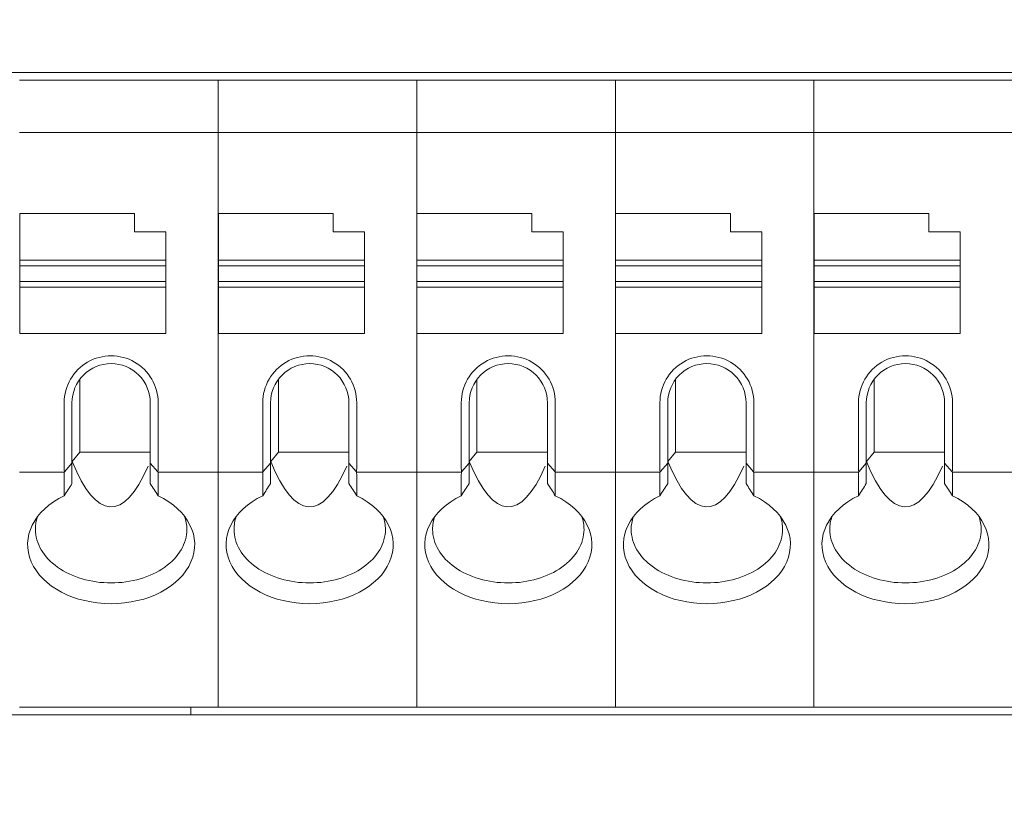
# Model space of a CAD drawing. Header units: millimetres. Extents: x -1114 to 1396, y -630 to 631.
# Tile 85 of 256: x -452 to -433, y -491 to -475. Entities that reach past the tile are written whole.
import ezdxf

# ---------------------------------------------------------------- set-up
doc = ezdxf.new("R2010")
doc.units = ezdxf.units.MM
doc.header["$MEASUREMENT"] = 0

msp = doc.modelspace()

# ---------------------------------------------------------------- linework, layer by layer
at = {"lineweight": 18}
for points, knots in [([(1038.9843, -629.7647), (1038.9843, -629.7647), (-1111.4882, -629.7647), (-1111.4882, -629.7647), (-1111.4882, -629.7647), (-1111.4882, -629.7647), (-1111.4882, 630.7883), (-1111.4882, 630.7883), (-1111.4882, 630.7883), (-1111.4882, 630.7883), (1038.9843, 630.7883), (1038.9843, 630.7883)], [0, 0, 0, 0, 0.3333333, 0.3333333, 0.3333333, 0.3333333, 0.6666667, 0.6666667, 0.6666667, 0.6666667, 1, 1, 1, 1]), ([(-449.2705, -482.7132), (-449.2705, -482.3917), (-449.442, -482.0945), (-449.7205, -481.9338), (-449.7205, -481.9338), (-449.9989, -481.773), (-450.342, -481.773), (-450.6205, -481.9338), (-450.6205, -481.9338), (-450.8989, -482.0945), (-451.0705, -482.3917), (-451.0705, -482.7132)], [0, 0, 0, 0, 0.3333333, 0.3333333, 0.3333333, 0.3333333, 0.6666667, 0.6666667, 0.6666667, 0.6666667, 1, 1, 1, 1]), ([(-445.4672, -482.7132), (-445.4672, -482.3917), (-445.6388, -482.0945), (-445.9172, -481.9338), (-445.9172, -481.9338), (-446.1957, -481.773), (-446.5388, -481.773), (-446.8172, -481.9338), (-446.8172, -481.9338), (-447.0957, -482.0945), (-447.2672, -482.3917), (-447.2672, -482.7132)], [0, 0, 0, 0, 0.3333333, 0.3333333, 0.3333333, 0.3333333, 0.6666667, 0.6666667, 0.6666667, 0.6666667, 1, 1, 1, 1]), ([(-441.664, -482.7132), (-441.664, -482.3917), (-441.8355, -482.0945), (-442.114, -481.9338), (-442.114, -481.9338), (-442.3924, -481.773), (-442.7355, -481.773), (-443.014, -481.9338), (-443.014, -481.9338), (-443.2924, -482.0945), (-443.464, -482.3917), (-443.464, -482.7132)], [0, 0, 0, 0, 0.3333333, 0.3333333, 0.3333333, 0.3333333, 0.6666667, 0.6666667, 0.6666667, 0.6666667, 1, 1, 1, 1]), ([(-437.8607, -482.7132), (-437.8607, -482.3917), (-438.0323, -482.0945), (-438.3107, -481.9338), (-438.3107, -481.9338), (-438.5892, -481.773), (-438.9323, -481.773), (-439.2107, -481.9338), (-439.2107, -481.9338), (-439.4892, -482.0945), (-439.6607, -482.3917), (-439.6607, -482.7132)], [0, 0, 0, 0, 0.3333333, 0.3333333, 0.3333333, 0.3333333, 0.6666667, 0.6666667, 0.6666667, 0.6666667, 1, 1, 1, 1]), ([(-434.0575, -482.7132), (-434.0575, -482.3917), (-434.229, -482.0945), (-434.5075, -481.9338), (-434.5075, -481.9338), (-434.7859, -481.773), (-435.129, -481.773), (-435.4075, -481.9338), (-435.4075, -481.9338), (-435.6859, -482.0945), (-435.8575, -482.3917), (-435.8575, -482.7132)], [0, 0, 0, 0, 0.3333333, 0.3333333, 0.3333333, 0.3333333, 0.6666667, 0.6666667, 0.6666667, 0.6666667, 1, 1, 1, 1]), ([(-450.1705, -481.9632), (-450.3694, -481.9632), (-450.5602, -482.0422), (-450.7008, -482.1829), (-450.7008, -482.1829), (-450.8415, -482.3235), (-450.9205, -482.5143), (-450.9205, -482.7132)], [0, 0, 0, 0, 0.5, 0.5, 0.5, 0.5, 1, 1, 1, 1]), ([(-449.4205, -482.7132), (-449.4205, -482.5143), (-449.4995, -482.3235), (-449.6401, -482.1829), (-449.6401, -482.1829), (-449.7808, -482.0422), (-449.9716, -481.9632), (-450.1705, -481.9632)], [0, 0, 0, 0, 0.5, 0.5, 0.5, 0.5, 1, 1, 1, 1]), ([(-446.3672, -481.9632), (-446.5661, -481.9632), (-446.7569, -482.0422), (-446.8976, -482.1829), (-446.8976, -482.1829), (-447.0382, -482.3235), (-447.1172, -482.5143), (-447.1172, -482.7132)], [0, 0, 0, 0, 0.5, 0.5, 0.5, 0.5, 1, 1, 1, 1]), ([(-445.6172, -482.7132), (-445.6172, -482.5143), (-445.6962, -482.3235), (-445.8369, -482.1829), (-445.8369, -482.1829), (-445.9775, -482.0422), (-446.1683, -481.9632), (-446.3672, -481.9632)], [0, 0, 0, 0, 0.5, 0.5, 0.5, 0.5, 1, 1, 1, 1]), ([(-442.564, -481.9632), (-442.7629, -481.9632), (-442.9536, -482.0422), (-443.0943, -482.1829), (-443.0943, -482.1829), (-443.2349, -482.3235), (-443.314, -482.5143), (-443.314, -482.7132)], [0, 0, 0, 0, 0.5, 0.5, 0.5, 0.5, 1, 1, 1, 1]), ([(-441.814, -482.7132), (-441.814, -482.5143), (-441.893, -482.3235), (-442.0336, -482.1829), (-442.0336, -482.1829), (-442.1743, -482.0422), (-442.3651, -481.9632), (-442.564, -481.9632)], [0, 0, 0, 0, 0.5, 0.5, 0.5, 0.5, 1, 1, 1, 1]), ([(-438.7607, -481.9632), (-438.9596, -481.9632), (-439.1504, -482.0422), (-439.291, -482.1829), (-439.291, -482.1829), (-439.4317, -482.3235), (-439.5107, -482.5143), (-439.5107, -482.7132)], [0, 0, 0, 0, 0.5, 0.5, 0.5, 0.5, 1, 1, 1, 1]), ([(-438.0107, -482.7132), (-438.0107, -482.5143), (-438.0897, -482.3235), (-438.2304, -482.1829), (-438.2304, -482.1829), (-438.371, -482.0422), (-438.5618, -481.9632), (-438.7607, -481.9632)], [0, 0, 0, 0, 0.5, 0.5, 0.5, 0.5, 1, 1, 1, 1]), ([(-434.9575, -481.9632), (-435.1564, -481.9632), (-435.3471, -482.0422), (-435.4878, -482.1829), (-435.4878, -482.1829), (-435.6284, -482.3235), (-435.7075, -482.5143), (-435.7075, -482.7132)], [0, 0, 0, 0, 0.5, 0.5, 0.5, 0.5, 1, 1, 1, 1]), ([(-434.2075, -482.7132), (-434.2075, -482.5143), (-434.2865, -482.3235), (-434.4271, -482.1829), (-434.4271, -482.1829), (-434.5678, -482.0422), (-434.7585, -481.9632), (-434.9575, -481.9632)], [0, 0, 0, 0, 0.5, 0.5, 0.5, 0.5, 1, 1, 1, 1]), ([(-451.0705, -484.4926), (-451.6511, -484.7719), (-451.9063, -485.2864), (-451.6996, -485.761), (-451.6996, -485.761), (-451.493, -486.2356), (-450.8728, -486.5594), (-450.1705, -486.5594)], [0, 0, 0, 0, 0.5, 0.5, 0.5, 0.5, 1, 1, 1, 1]), ([(-450.1705, -486.5594), (-449.4682, -486.5594), (-448.848, -486.2356), (-448.6413, -485.761), (-448.6413, -485.761), (-448.4347, -485.2864), (-448.6898, -484.7719), (-449.2705, -484.4926)], [0, 0, 0, 0, 0.5, 0.5, 0.5, 0.5, 1, 1, 1, 1]), ([(-447.2672, -484.4926), (-447.8479, -484.7719), (-448.103, -485.2864), (-447.8964, -485.761), (-447.8964, -485.761), (-447.6897, -486.2356), (-447.0695, -486.5594), (-446.3672, -486.5594)], [0, 0, 0, 0, 0.5, 0.5, 0.5, 0.5, 1, 1, 1, 1]), ([(-446.3672, -486.5594), (-445.6649, -486.5594), (-445.0447, -486.2356), (-444.8381, -485.761), (-444.8381, -485.761), (-444.6314, -485.2864), (-444.8866, -484.7719), (-445.4672, -484.4926)], [0, 0, 0, 0, 0.5, 0.5, 0.5, 0.5, 1, 1, 1, 1]), ([(-443.464, -484.4926), (-444.0446, -484.7719), (-444.2998, -485.2864), (-444.0931, -485.761), (-444.0931, -485.761), (-443.8864, -486.2356), (-443.2663, -486.5594), (-442.564, -486.5594)], [0, 0, 0, 0, 0.5, 0.5, 0.5, 0.5, 1, 1, 1, 1]), ([(-442.564, -486.5594), (-441.8617, -486.5594), (-441.2415, -486.2356), (-441.0348, -485.761), (-441.0348, -485.761), (-440.8281, -485.2864), (-441.0833, -484.7719), (-441.664, -484.4926)], [0, 0, 0, 0, 0.5, 0.5, 0.5, 0.5, 1, 1, 1, 1]), ([(-439.6607, -484.4926), (-440.2414, -484.7719), (-440.4965, -485.2864), (-440.2899, -485.761), (-440.2899, -485.761), (-440.0832, -486.2356), (-439.463, -486.5594), (-438.7607, -486.5594)], [0, 0, 0, 0, 0.5, 0.5, 0.5, 0.5, 1, 1, 1, 1]), ([(-438.7607, -486.5594), (-438.0584, -486.5594), (-437.4382, -486.2356), (-437.2316, -485.761), (-437.2316, -485.761), (-437.0249, -485.2864), (-437.2801, -484.7719), (-437.8607, -484.4926)], [0, 0, 0, 0, 0.5, 0.5, 0.5, 0.5, 1, 1, 1, 1]), ([(-435.8575, -484.4926), (-436.4381, -484.7719), (-436.6933, -485.2864), (-436.4866, -485.761), (-436.4866, -485.761), (-436.2799, -486.2356), (-435.6597, -486.5594), (-434.9575, -486.5594)], [0, 0, 0, 0, 0.5, 0.5, 0.5, 0.5, 1, 1, 1, 1]), ([(-434.9575, -486.5594), (-434.2552, -486.5594), (-433.635, -486.2356), (-433.4283, -485.761), (-433.4283, -485.761), (-433.2216, -485.2864), (-433.4768, -484.7719), (-434.0575, -484.4926)], [0, 0, 0, 0, 0.5, 0.5, 0.5, 0.5, 1, 1, 1, 1]), ([(-451.6205, -485.1366), (-451.6205, -485.4085), (-451.4677, -485.6693), (-451.1958, -485.8616), (-451.1958, -485.8616), (-450.9239, -486.0539), (-450.555, -486.1619), (-450.1705, -486.1619)], [0, 0, 0, 0, 0.5, 0.5, 0.5, 0.5, 1, 1, 1, 1]), ([(-450.1705, -486.1619), (-449.7859, -486.1619), (-449.4171, -486.0539), (-449.1452, -485.8616), (-449.1452, -485.8616), (-448.8732, -485.6693), (-448.7205, -485.4085), (-448.7205, -485.1366)], [0, 0, 0, 0, 0.5, 0.5, 0.5, 0.5, 1, 1, 1, 1]), ([(-447.8172, -485.1366), (-447.8172, -485.4085), (-447.6645, -485.6693), (-447.3925, -485.8616), (-447.3925, -485.8616), (-447.1206, -486.0539), (-446.7518, -486.1619), (-446.3672, -486.1619)], [0, 0, 0, 0, 0.5, 0.5, 0.5, 0.5, 1, 1, 1, 1]), ([(-446.3672, -486.1619), (-445.9827, -486.1619), (-445.6138, -486.0539), (-445.3419, -485.8616), (-445.3419, -485.8616), (-445.07, -485.6693), (-444.9172, -485.4085), (-444.9172, -485.1366)], [0, 0, 0, 0, 0.5, 0.5, 0.5, 0.5, 1, 1, 1, 1]), ([(-444.014, -485.1366), (-444.014, -485.4085), (-443.8612, -485.6693), (-443.5893, -485.8616), (-443.5893, -485.8616), (-443.3173, -486.0539), (-442.9485, -486.1619), (-442.564, -486.1619)], [0, 0, 0, 0, 0.5, 0.5, 0.5, 0.5, 1, 1, 1, 1]), ([(-442.564, -486.1619), (-442.1794, -486.1619), (-441.8106, -486.0539), (-441.5387, -485.8616), (-441.5387, -485.8616), (-441.2667, -485.6693), (-441.114, -485.4085), (-441.114, -485.1366)], [0, 0, 0, 0, 0.5, 0.5, 0.5, 0.5, 1, 1, 1, 1]), ([(-440.2107, -485.1366), (-440.2107, -485.4085), (-440.0579, -485.6693), (-439.786, -485.8616), (-439.786, -485.8616), (-439.5141, -486.0539), (-439.1453, -486.1619), (-438.7607, -486.1619)], [0, 0, 0, 0, 0.5, 0.5, 0.5, 0.5, 1, 1, 1, 1]), ([(-438.7607, -486.1619), (-438.3761, -486.1619), (-438.0073, -486.0539), (-437.7354, -485.8616), (-437.7354, -485.8616), (-437.4635, -485.6693), (-437.3107, -485.4085), (-437.3107, -485.1366)], [0, 0, 0, 0, 0.5, 0.5, 0.5, 0.5, 1, 1, 1, 1]), ([(-436.4075, -485.1366), (-436.4075, -485.4085), (-436.2547, -485.6693), (-435.9828, -485.8616), (-435.9828, -485.8616), (-435.7108, -486.0539), (-435.342, -486.1619), (-434.9575, -486.1619)], [0, 0, 0, 0, 0.5, 0.5, 0.5, 0.5, 1, 1, 1, 1]), ([(-434.9575, -486.1619), (-434.5729, -486.1619), (-434.2041, -486.0539), (-433.9322, -485.8616), (-433.9322, -485.8616), (-433.6602, -485.6693), (-433.5075, -485.4085), (-433.5075, -485.1366)], [0, 0, 0, 0, 0.5, 0.5, 0.5, 0.5, 1, 1, 1, 1])]:
    msp.add_open_spline(points, degree=3, knots=knots, dxfattribs=at)
for points in [[(-464.6812, -476.3893), (-464.6812, -476.3893), (-417.8444, -476.3893), (-417.8444, -476.3893)], [(-451.9237, -476.5393), (-451.9237, -476.5393), (-448.1205, -476.5393), (-448.1205, -476.5393)], [(-448.1205, -476.5393), (-448.1205, -476.5393), (-451.9237, -476.5393), (-451.9237, -476.5393)], [(-448.1205, -476.5393), (-448.1205, -476.5393), (-444.3172, -476.5393), (-444.3172, -476.5393)], [(-448.1205, -476.5891), (-448.1205, -476.5891), (-448.1205, -476.5393), (-448.1205, -476.5393)], [(-444.3172, -476.5393), (-444.3172, -476.5393), (-448.1205, -476.5393), (-448.1205, -476.5393)], [(-448.1205, -476.5891), (-448.1205, -476.5891), (-448.1205, -476.5393), (-448.1205, -476.5393)], [(-448.1205, -477.4895), (-448.1205, -477.4895), (-448.1205, -476.5891), (-448.1205, -476.5891)], [(-448.1205, -477.4895), (-448.1205, -477.4895), (-448.1205, -476.5891), (-448.1205, -476.5891)], [(-444.3172, -476.5393), (-444.3172, -476.5393), (-440.514, -476.5393), (-440.514, -476.5393)], [(-444.3172, -476.5891), (-444.3172, -476.5891), (-444.3172, -476.5393), (-444.3172, -476.5393)], [(-444.3172, -476.5891), (-444.3172, -476.5891), (-444.3172, -476.5393), (-444.3172, -476.5393)], [(-440.514, -476.5393), (-440.514, -476.5393), (-444.3172, -476.5393), (-444.3172, -476.5393)], [(-444.3172, -477.4895), (-444.3172, -477.4895), (-444.3172, -476.5891), (-444.3172, -476.5891)], [(-444.3172, -477.4895), (-444.3172, -477.4895), (-444.3172, -476.5891), (-444.3172, -476.5891)], [(-440.514, -476.5393), (-440.514, -476.5393), (-436.7107, -476.5393), (-436.7107, -476.5393)], [(-440.514, -476.5891), (-440.514, -476.5891), (-440.514, -476.5393), (-440.514, -476.5393)], [(-436.7107, -476.5393), (-436.7107, -476.5393), (-440.514, -476.5393), (-440.514, -476.5393)], [(-440.514, -476.5891), (-440.514, -476.5891), (-440.514, -476.5393), (-440.514, -476.5393)], [(-440.514, -477.4895), (-440.514, -477.4895), (-440.514, -476.5891), (-440.514, -476.5891)], [(-440.514, -477.4895), (-440.514, -477.4895), (-440.514, -476.5891), (-440.514, -476.5891)], [(-436.7107, -476.5393), (-436.7107, -476.5393), (-432.9075, -476.5393), (-432.9075, -476.5393)], [(-436.7107, -476.5891), (-436.7107, -476.5891), (-436.7107, -476.5393), (-436.7107, -476.5393)], [(-432.9075, -476.5393), (-432.9075, -476.5393), (-436.7107, -476.5393), (-436.7107, -476.5393)], [(-436.7107, -476.5891), (-436.7107, -476.5891), (-436.7107, -476.5393), (-436.7107, -476.5393)], [(-436.7107, -477.4895), (-436.7107, -477.4895), (-436.7107, -476.5891), (-436.7107, -476.5891)], [(-436.7107, -477.4895), (-436.7107, -477.4895), (-436.7107, -476.5891), (-436.7107, -476.5891)], [(-451.9237, -477.5393), (-451.9237, -477.5393), (-448.1205, -477.5393), (-448.1205, -477.5393)], [(-448.1205, -477.6097), (-448.1205, -477.6097), (-448.1205, -477.4895), (-448.1205, -477.4895)], [(-448.1205, -477.6097), (-448.1205, -477.6097), (-448.1205, -477.4895), (-448.1205, -477.4895)], [(-448.1205, -477.5393), (-448.1205, -477.5393), (-444.3172, -477.5393), (-444.3172, -477.5393)], [(-448.1205, -483.9689), (-448.1205, -483.9689), (-448.1205, -477.6097), (-448.1205, -477.6097)], [(-448.1205, -483.9689), (-448.1205, -483.9689), (-448.1205, -477.6097), (-448.1205, -477.6097)], [(-444.3172, -477.6097), (-444.3172, -477.6097), (-444.3172, -477.4895), (-444.3172, -477.4895)], [(-444.3172, -477.6097), (-444.3172, -477.6097), (-444.3172, -477.4895), (-444.3172, -477.4895)], [(-444.3172, -477.5393), (-444.3172, -477.5393), (-440.514, -477.5393), (-440.514, -477.5393)], [(-444.3172, -483.9689), (-444.3172, -483.9689), (-444.3172, -477.6097), (-444.3172, -477.6097)], [(-444.3172, -483.9689), (-444.3172, -483.9689), (-444.3172, -477.6097), (-444.3172, -477.6097)], [(-440.514, -477.6097), (-440.514, -477.6097), (-440.514, -477.4895), (-440.514, -477.4895)], [(-440.514, -477.6097), (-440.514, -477.6097), (-440.514, -477.4895), (-440.514, -477.4895)], [(-440.514, -477.5393), (-440.514, -477.5393), (-436.7107, -477.5393), (-436.7107, -477.5393)], [(-440.514, -483.9689), (-440.514, -483.9689), (-440.514, -477.6097), (-440.514, -477.6097)], [(-440.514, -483.9689), (-440.514, -483.9689), (-440.514, -477.6097), (-440.514, -477.6097)], [(-436.7107, -477.6097), (-436.7107, -477.6097), (-436.7107, -477.4895), (-436.7107, -477.4895)], [(-436.7107, -477.6097), (-436.7107, -477.6097), (-436.7107, -477.4895), (-436.7107, -477.4895)], [(-436.7107, -477.5393), (-436.7107, -477.5393), (-432.9075, -477.5393), (-432.9075, -477.5393)], [(-436.7107, -483.9689), (-436.7107, -483.9689), (-436.7107, -477.6097), (-436.7107, -477.6097)], [(-436.7107, -483.9689), (-436.7107, -483.9689), (-436.7107, -477.6097), (-436.7107, -477.6097)], [(-451.9205, -479.0893), (-451.9205, -479.0893), (-451.9205, -479.9801), (-451.9205, -479.9801)], [(-449.7205, -479.0893), (-449.7205, -479.0893), (-451.9205, -479.0893), (-451.9205, -479.0893)], [(-449.7205, -479.4393), (-449.7205, -479.4393), (-449.7205, -479.0893), (-449.7205, -479.0893)], [(-445.9172, -479.0893), (-445.9172, -479.0893), (-448.1172, -479.0893), (-448.1172, -479.0893)], [(-448.1172, -479.0893), (-448.1172, -479.0893), (-448.1172, -479.9801), (-448.1172, -479.9801)], [(-445.9172, -479.4393), (-445.9172, -479.4393), (-445.9172, -479.0893), (-445.9172, -479.0893)], [(-442.114, -479.0893), (-442.114, -479.0893), (-444.314, -479.0893), (-444.314, -479.0893)], [(-444.314, -479.0893), (-444.314, -479.0893), (-444.314, -479.9801), (-444.314, -479.9801)], [(-442.114, -479.4393), (-442.114, -479.4393), (-442.114, -479.0893), (-442.114, -479.0893)], [(-438.3107, -479.0893), (-438.3107, -479.0893), (-440.5107, -479.0893), (-440.5107, -479.0893)], [(-440.5107, -479.0893), (-440.5107, -479.0893), (-440.5107, -479.9801), (-440.5107, -479.9801)], [(-438.3107, -479.4393), (-438.3107, -479.4393), (-438.3107, -479.0893), (-438.3107, -479.0893)], [(-434.5075, -479.0893), (-434.5075, -479.0893), (-436.7075, -479.0893), (-436.7075, -479.0893)], [(-436.7075, -479.0893), (-436.7075, -479.0893), (-436.7075, -479.9801), (-436.7075, -479.9801)], [(-434.5075, -479.4393), (-434.5075, -479.4393), (-434.5075, -479.0893), (-434.5075, -479.0893)], [(-449.1205, -479.4393), (-449.1205, -479.4393), (-449.7205, -479.4393), (-449.7205, -479.4393)], [(-449.1205, -479.9801), (-449.1205, -479.9801), (-449.1205, -479.4393), (-449.1205, -479.4393)], [(-445.3172, -479.4393), (-445.3172, -479.4393), (-445.9172, -479.4393), (-445.9172, -479.4393)], [(-445.3172, -479.9801), (-445.3172, -479.9801), (-445.3172, -479.4393), (-445.3172, -479.4393)], [(-441.514, -479.4393), (-441.514, -479.4393), (-442.114, -479.4393), (-442.114, -479.4393)], [(-441.514, -479.9801), (-441.514, -479.9801), (-441.514, -479.4393), (-441.514, -479.4393)], [(-437.7107, -479.4393), (-437.7107, -479.4393), (-438.3107, -479.4393), (-438.3107, -479.4393)], [(-437.7107, -479.9801), (-437.7107, -479.9801), (-437.7107, -479.4393), (-437.7107, -479.4393)], [(-433.9075, -479.4393), (-433.9075, -479.4393), (-434.5075, -479.4393), (-434.5075, -479.4393)], [(-433.9075, -479.9801), (-433.9075, -479.9801), (-433.9075, -479.4393), (-433.9075, -479.4393)], [(-451.9205, -479.9801), (-451.9205, -479.9801), (-449.1205, -479.9801), (-449.1205, -479.9801)], [(-451.9205, -479.9801), (-451.9205, -479.9801), (-451.9205, -480.0893), (-451.9205, -480.0893)], [(-451.9205, -480.3893), (-451.9205, -480.3893), (-451.9205, -480.0893), (-451.9205, -480.0893)], [(-451.9205, -480.0893), (-451.9205, -480.0893), (-449.1205, -480.0893), (-449.1205, -480.0893)], [(-449.1205, -479.9801), (-449.1205, -479.9801), (-449.1205, -480.0893), (-449.1205, -480.0893)], [(-449.1205, -480.0893), (-449.1205, -480.0893), (-449.1205, -480.3893), (-449.1205, -480.3893)], [(-448.1172, -479.9801), (-448.1172, -479.9801), (-448.1172, -480.0893), (-448.1172, -480.0893)], [(-448.1172, -479.9801), (-448.1172, -479.9801), (-445.3172, -479.9801), (-445.3172, -479.9801)], [(-448.1172, -480.3893), (-448.1172, -480.3893), (-448.1172, -480.0893), (-448.1172, -480.0893)], [(-448.1172, -480.0893), (-448.1172, -480.0893), (-445.3172, -480.0893), (-445.3172, -480.0893)], [(-445.3172, -479.9801), (-445.3172, -479.9801), (-445.3172, -480.0893), (-445.3172, -480.0893)], [(-445.3172, -480.0893), (-445.3172, -480.0893), (-445.3172, -480.3893), (-445.3172, -480.3893)], [(-444.314, -479.9801), (-444.314, -479.9801), (-444.314, -480.0893), (-444.314, -480.0893)], [(-444.314, -479.9801), (-444.314, -479.9801), (-441.514, -479.9801), (-441.514, -479.9801)], [(-444.314, -480.3893), (-444.314, -480.3893), (-444.314, -480.0893), (-444.314, -480.0893)], [(-444.314, -480.0893), (-444.314, -480.0893), (-441.514, -480.0893), (-441.514, -480.0893)], [(-441.514, -479.9801), (-441.514, -479.9801), (-441.514, -480.0893), (-441.514, -480.0893)], [(-441.514, -480.0893), (-441.514, -480.0893), (-441.514, -480.3893), (-441.514, -480.3893)], [(-440.5107, -479.9801), (-440.5107, -479.9801), (-440.5107, -480.0893), (-440.5107, -480.0893)], [(-440.5107, -479.9801), (-440.5107, -479.9801), (-437.7107, -479.9801), (-437.7107, -479.9801)], [(-440.5107, -480.3893), (-440.5107, -480.3893), (-440.5107, -480.0893), (-440.5107, -480.0893)], [(-440.5107, -480.0893), (-440.5107, -480.0893), (-437.7107, -480.0893), (-437.7107, -480.0893)], [(-437.7107, -479.9801), (-437.7107, -479.9801), (-437.7107, -480.0893), (-437.7107, -480.0893)], [(-437.7107, -480.0893), (-437.7107, -480.0893), (-437.7107, -480.3893), (-437.7107, -480.3893)], [(-436.7075, -479.9801), (-436.7075, -479.9801), (-436.7075, -480.0893), (-436.7075, -480.0893)], [(-436.7075, -479.9801), (-436.7075, -479.9801), (-433.9075, -479.9801), (-433.9075, -479.9801)], [(-436.7075, -480.3893), (-436.7075, -480.3893), (-436.7075, -480.0893), (-436.7075, -480.0893)], [(-436.7075, -480.0893), (-436.7075, -480.0893), (-433.9075, -480.0893), (-433.9075, -480.0893)], [(-433.9075, -479.9801), (-433.9075, -479.9801), (-433.9075, -480.0893), (-433.9075, -480.0893)], [(-433.9075, -480.0893), (-433.9075, -480.0893), (-433.9075, -480.3893), (-433.9075, -480.3893)], [(-451.9205, -480.3893), (-451.9205, -480.3893), (-451.9205, -480.4985), (-451.9205, -480.4985)], [(-449.1205, -480.3893), (-449.1205, -480.3893), (-451.9205, -480.3893), (-451.9205, -480.3893)], [(-449.1205, -480.3893), (-449.1205, -480.3893), (-449.1205, -480.4985), (-449.1205, -480.4985)], [(-448.1172, -480.3893), (-448.1172, -480.3893), (-448.1172, -480.4985), (-448.1172, -480.4985)], [(-445.3172, -480.3893), (-445.3172, -480.3893), (-448.1172, -480.3893), (-448.1172, -480.3893)], [(-445.3172, -480.3893), (-445.3172, -480.3893), (-445.3172, -480.4985), (-445.3172, -480.4985)], [(-441.514, -480.3893), (-441.514, -480.3893), (-444.314, -480.3893), (-444.314, -480.3893)], [(-444.314, -480.3893), (-444.314, -480.3893), (-444.314, -480.4985), (-444.314, -480.4985)], [(-441.514, -480.3893), (-441.514, -480.3893), (-441.514, -480.4985), (-441.514, -480.4985)], [(-437.7107, -480.3893), (-437.7107, -480.3893), (-440.5107, -480.3893), (-440.5107, -480.3893)], [(-440.5107, -480.3893), (-440.5107, -480.3893), (-440.5107, -480.4985), (-440.5107, -480.4985)], [(-437.7107, -480.3893), (-437.7107, -480.3893), (-437.7107, -480.4985), (-437.7107, -480.4985)], [(-436.7075, -480.3893), (-436.7075, -480.3893), (-436.7075, -480.4985), (-436.7075, -480.4985)], [(-433.9075, -480.3893), (-433.9075, -480.3893), (-436.7075, -480.3893), (-436.7075, -480.3893)], [(-433.9075, -480.3893), (-433.9075, -480.3893), (-433.9075, -480.4985), (-433.9075, -480.4985)], [(-451.9205, -480.4985), (-451.9205, -480.4985), (-451.9205, -481.3893), (-451.9205, -481.3893)], [(-449.1205, -480.4985), (-449.1205, -480.4985), (-451.9205, -480.4985), (-451.9205, -480.4985)], [(-449.1205, -480.4985), (-449.1205, -480.4985), (-449.1205, -481.3893), (-449.1205, -481.3893)], [(-448.1172, -480.4985), (-448.1172, -480.4985), (-448.1172, -481.3893), (-448.1172, -481.3893)], [(-445.3172, -480.4985), (-445.3172, -480.4985), (-448.1172, -480.4985), (-448.1172, -480.4985)], [(-445.3172, -480.4985), (-445.3172, -480.4985), (-445.3172, -481.3893), (-445.3172, -481.3893)], [(-444.314, -480.4985), (-444.314, -480.4985), (-444.314, -481.3893), (-444.314, -481.3893)], [(-441.514, -480.4985), (-441.514, -480.4985), (-444.314, -480.4985), (-444.314, -480.4985)], [(-441.514, -480.4985), (-441.514, -480.4985), (-441.514, -481.3893), (-441.514, -481.3893)], [(-437.7107, -480.4985), (-437.7107, -480.4985), (-440.5107, -480.4985), (-440.5107, -480.4985)], [(-440.5107, -480.4985), (-440.5107, -480.4985), (-440.5107, -481.3893), (-440.5107, -481.3893)], [(-437.7107, -480.4985), (-437.7107, -480.4985), (-437.7107, -481.3893), (-437.7107, -481.3893)], [(-433.9075, -480.4985), (-433.9075, -480.4985), (-436.7075, -480.4985), (-436.7075, -480.4985)], [(-436.7075, -480.4985), (-436.7075, -480.4985), (-436.7075, -481.3893), (-436.7075, -481.3893)], [(-433.9075, -480.4985), (-433.9075, -480.4985), (-433.9075, -481.3893), (-433.9075, -481.3893)], [(-449.1205, -481.3893), (-449.1205, -481.3893), (-451.9205, -481.3893), (-451.9205, -481.3893)], [(-445.3172, -481.3893), (-445.3172, -481.3893), (-448.1172, -481.3893), (-448.1172, -481.3893)], [(-441.514, -481.3893), (-441.514, -481.3893), (-444.314, -481.3893), (-444.314, -481.3893)], [(-437.7107, -481.3893), (-437.7107, -481.3893), (-440.5107, -481.3893), (-440.5107, -481.3893)], [(-433.9075, -481.3893), (-433.9075, -481.3893), (-436.7075, -481.3893), (-436.7075, -481.3893)], [(-450.7705, -482.2632), (-450.7705, -482.2632), (-450.7705, -483.6602), (-450.7705, -483.6602)], [(-446.9672, -482.2632), (-446.9672, -482.2632), (-446.9672, -483.6602), (-446.9672, -483.6602)], [(-443.164, -482.2632), (-443.164, -482.2632), (-443.164, -483.6602), (-443.164, -483.6602)], [(-439.3607, -482.2632), (-439.3607, -482.2632), (-439.3607, -483.6602), (-439.3607, -483.6602)], [(-435.5575, -482.2632), (-435.5575, -482.2632), (-435.5575, -483.6602), (-435.5575, -483.6602)], [(-451.0705, -482.7132), (-451.0705, -482.7132), (-451.0705, -483.9689), (-451.0705, -483.9689)], [(-450.9205, -483.8686), (-450.9205, -483.8686), (-450.9205, -482.7132), (-450.9205, -482.7132)], [(-449.4205, -482.7132), (-449.4205, -482.7132), (-449.4205, -483.8686), (-449.4205, -483.8686)], [(-449.2705, -483.9689), (-449.2705, -483.9689), (-449.2705, -482.7132), (-449.2705, -482.7132)], [(-447.2672, -482.7132), (-447.2672, -482.7132), (-447.2672, -483.9689), (-447.2672, -483.9689)], [(-447.1172, -483.8686), (-447.1172, -483.8686), (-447.1172, -482.7132), (-447.1172, -482.7132)], [(-445.6172, -482.7132), (-445.6172, -482.7132), (-445.6172, -483.8686), (-445.6172, -483.8686)], [(-445.4672, -483.9689), (-445.4672, -483.9689), (-445.4672, -482.7132), (-445.4672, -482.7132)], [(-443.464, -482.7132), (-443.464, -482.7132), (-443.464, -483.9689), (-443.464, -483.9689)], [(-443.314, -483.8686), (-443.314, -483.8686), (-443.314, -482.7132), (-443.314, -482.7132)], [(-441.814, -482.7132), (-441.814, -482.7132), (-441.814, -483.8686), (-441.814, -483.8686)], [(-441.664, -483.9689), (-441.664, -483.9689), (-441.664, -482.7132), (-441.664, -482.7132)], [(-439.6607, -482.7132), (-439.6607, -482.7132), (-439.6607, -483.9689), (-439.6607, -483.9689)], [(-439.5107, -483.8686), (-439.5107, -483.8686), (-439.5107, -482.7132), (-439.5107, -482.7132)], [(-438.0107, -482.7132), (-438.0107, -482.7132), (-438.0107, -483.8686), (-438.0107, -483.8686)], [(-437.8607, -483.9689), (-437.8607, -483.9689), (-437.8607, -482.7132), (-437.8607, -482.7132)], [(-435.8575, -482.7132), (-435.8575, -482.7132), (-435.8575, -483.9689), (-435.8575, -483.9689)], [(-435.7075, -483.8686), (-435.7075, -483.8686), (-435.7075, -482.7132), (-435.7075, -482.7132)], [(-434.2075, -482.7132), (-434.2075, -482.7132), (-434.2075, -483.8686), (-434.2075, -483.8686)], [(-434.0575, -483.9689), (-434.0575, -483.9689), (-434.0575, -482.7132), (-434.0575, -482.7132)], [(-450.917, -483.8369), (-450.917, -483.8369), (-450.7705, -483.6602), (-450.7705, -483.6602)], [(-450.7705, -483.6602), (-450.7705, -483.6602), (-449.4205, -483.6602), (-449.4205, -483.6602)], [(-447.1137, -483.8369), (-447.1137, -483.8369), (-446.9672, -483.6602), (-446.9672, -483.6602)], [(-446.9672, -483.6602), (-446.9672, -483.6602), (-445.6172, -483.6602), (-445.6172, -483.6602)], [(-443.3105, -483.8369), (-443.3105, -483.8369), (-443.164, -483.6602), (-443.164, -483.6602)], [(-443.164, -483.6602), (-443.164, -483.6602), (-441.814, -483.6602), (-441.814, -483.6602)], [(-439.5072, -483.8369), (-439.5072, -483.8369), (-439.3607, -483.6602), (-439.3607, -483.6602)], [(-439.3607, -483.6602), (-439.3607, -483.6602), (-438.0107, -483.6602), (-438.0107, -483.6602)], [(-435.7039, -483.8369), (-435.7039, -483.8369), (-435.5575, -483.6602), (-435.5575, -483.6602)], [(-435.5575, -483.6602), (-435.5575, -483.6602), (-434.2075, -483.6602), (-434.2075, -483.6602)], [(-450.9205, -483.8686), (-450.9205, -483.8686), (-451.0658, -484.0339), (-451.0658, -484.0339)], [(-450.9205, -484.2591), (-450.9205, -484.2591), (-450.9205, -483.8686), (-450.9205, -483.8686)], [(-450.917, -483.8369), (-450.4618, -484.9579), (-449.9287, -485), (-449.4616, -483.9265)], [(-449.4205, -484.2591), (-449.4205, -484.2591), (-449.4205, -483.8686), (-449.4205, -483.8686)], [(-449.4205, -483.8686), (-449.4205, -483.8686), (-449.2752, -484.0339), (-449.2752, -484.0339)], [(-447.1172, -483.8686), (-447.1172, -483.8686), (-447.2625, -484.0339), (-447.2625, -484.0339)], [(-447.1172, -484.2591), (-447.1172, -484.2591), (-447.1172, -483.8686), (-447.1172, -483.8686)], [(-447.1137, -483.8369), (-446.6585, -484.9579), (-446.1255, -485), (-445.6584, -483.9265)], [(-445.6172, -484.2591), (-445.6172, -484.2591), (-445.6172, -483.8686), (-445.6172, -483.8686)], [(-445.6172, -483.8686), (-445.6172, -483.8686), (-445.4719, -484.0339), (-445.4719, -484.0339)], [(-443.314, -483.8686), (-443.314, -483.8686), (-443.4593, -484.0339), (-443.4593, -484.0339)], [(-443.314, -484.2591), (-443.314, -484.2591), (-443.314, -483.8686), (-443.314, -483.8686)], [(-443.3105, -483.8369), (-442.8553, -484.9579), (-442.3222, -485), (-441.8551, -483.9265)], [(-441.814, -484.2591), (-441.814, -484.2591), (-441.814, -483.8686), (-441.814, -483.8686)], [(-441.814, -483.8686), (-441.814, -483.8686), (-441.6687, -484.0339), (-441.6687, -484.0339)], [(-439.5107, -483.8686), (-439.5107, -483.8686), (-439.656, -484.0339), (-439.656, -484.0339)], [(-439.5107, -484.2591), (-439.5107, -484.2591), (-439.5107, -483.8686), (-439.5107, -483.8686)], [(-439.5072, -483.8369), (-439.052, -484.9579), (-438.5189, -485), (-438.0519, -483.9265)], [(-438.0107, -484.2591), (-438.0107, -484.2591), (-438.0107, -483.8686), (-438.0107, -483.8686)], [(-438.0107, -483.8686), (-438.0107, -483.8686), (-437.8654, -484.0339), (-437.8654, -484.0339)], [(-435.7075, -483.8686), (-435.7075, -483.8686), (-435.8527, -484.0339), (-435.8527, -484.0339)], [(-435.7075, -484.2591), (-435.7075, -484.2591), (-435.7075, -483.8686), (-435.7075, -483.8686)], [(-435.7039, -483.8369), (-435.2488, -484.9579), (-434.7157, -485), (-434.2486, -483.9265)], [(-434.2075, -484.2591), (-434.2075, -484.2591), (-434.2075, -483.8686), (-434.2075, -483.8686)], [(-434.2075, -483.8686), (-434.2075, -483.8686), (-434.0622, -484.0339), (-434.0622, -484.0339)], [(-451.9237, -484.0393), (-451.9237, -484.0393), (-451.0665, -484.0393), (-451.0665, -484.0393)], [(-451.0705, -483.9689), (-451.0705, -483.9913), (-451.0689, -484.0132), (-451.0658, -484.0339)], [(-451.0658, -484.0339), (-451.0689, -484.0546), (-451.0705, -484.0732), (-451.0705, -484.0891)], [(-449.2752, -484.0339), (-449.2721, -484.0132), (-449.2705, -483.9913), (-449.2705, -483.9689)], [(-449.2752, -484.0339), (-449.2721, -484.0546), (-449.2705, -484.0732), (-449.2705, -484.0891)], [(-448.1205, -484.0393), (-448.1205, -484.0393), (-449.2744, -484.0393), (-449.2744, -484.0393)], [(-448.1205, -484.0891), (-448.1205, -484.0891), (-448.1205, -483.9689), (-448.1205, -483.9689)], [(-448.1205, -484.0891), (-448.1205, -484.0891), (-448.1205, -483.9689), (-448.1205, -483.9689)], [(-447.2633, -484.0393), (-447.2633, -484.0393), (-448.1205, -484.0393), (-448.1205, -484.0393)], [(-447.2672, -483.9689), (-447.2672, -483.9913), (-447.2656, -484.0132), (-447.2625, -484.0339)], [(-447.2625, -484.0339), (-447.2656, -484.0546), (-447.2672, -484.0732), (-447.2672, -484.0891)], [(-445.4719, -484.0339), (-445.4688, -484.0132), (-445.4672, -483.9913), (-445.4672, -483.9689)], [(-445.4719, -484.0339), (-445.4688, -484.0546), (-445.4672, -484.0732), (-445.4672, -484.0891)], [(-444.3172, -484.0393), (-444.3172, -484.0393), (-445.4712, -484.0393), (-445.4712, -484.0393)], [(-444.3172, -484.0891), (-444.3172, -484.0891), (-444.3172, -483.9689), (-444.3172, -483.9689)], [(-444.3172, -484.0891), (-444.3172, -484.0891), (-444.3172, -483.9689), (-444.3172, -483.9689)], [(-443.46, -484.0393), (-443.46, -484.0393), (-444.3172, -484.0393), (-444.3172, -484.0393)], [(-443.464, -483.9689), (-443.464, -483.9913), (-443.4624, -484.0132), (-443.4593, -484.0339)], [(-443.4593, -484.0339), (-443.4624, -484.0546), (-443.464, -484.0732), (-443.464, -484.0891)], [(-441.6687, -484.0339), (-441.6656, -484.0132), (-441.664, -483.9913), (-441.664, -483.9689)], [(-441.6687, -484.0339), (-441.6656, -484.0546), (-441.664, -484.0732), (-441.664, -484.0891)], [(-440.514, -484.0393), (-440.514, -484.0393), (-441.6679, -484.0393), (-441.6679, -484.0393)], [(-440.514, -484.0891), (-440.514, -484.0891), (-440.514, -483.9689), (-440.514, -483.9689)], [(-440.514, -484.0891), (-440.514, -484.0891), (-440.514, -483.9689), (-440.514, -483.9689)], [(-440.514, -484.0393), (-440.514, -484.0393), (-439.6568, -484.0393), (-439.6568, -484.0393)], [(-439.6607, -483.9689), (-439.6607, -483.9913), (-439.6591, -484.0132), (-439.656, -484.0339)], [(-439.656, -484.0339), (-439.6591, -484.0546), (-439.6607, -484.0732), (-439.6607, -484.0891)], [(-437.8654, -484.0339), (-437.8623, -484.0132), (-437.8607, -483.9913), (-437.8607, -483.9689)], [(-437.8654, -484.0339), (-437.8623, -484.0546), (-437.8607, -484.0732), (-437.8607, -484.0891)], [(-436.7107, -484.0393), (-436.7107, -484.0393), (-437.8646, -484.0393), (-437.8646, -484.0393)], [(-436.7107, -484.0891), (-436.7107, -484.0891), (-436.7107, -483.9689), (-436.7107, -483.9689)], [(-436.7107, -484.0891), (-436.7107, -484.0891), (-436.7107, -483.9689), (-436.7107, -483.9689)], [(-436.7107, -484.0393), (-436.7107, -484.0393), (-435.8535, -484.0393), (-435.8535, -484.0393)], [(-435.8575, -483.9689), (-435.8575, -483.9913), (-435.8559, -484.0132), (-435.8527, -484.0339)], [(-435.8527, -484.0339), (-435.8559, -484.0546), (-435.8575, -484.0732), (-435.8575, -484.0891)], [(-434.0622, -484.0339), (-434.059, -484.0132), (-434.0575, -483.9913), (-434.0575, -483.9689)], [(-434.0622, -484.0339), (-434.059, -484.0546), (-434.0575, -484.0732), (-434.0575, -484.0891)], [(-432.9075, -484.0393), (-432.9075, -484.0393), (-434.0614, -484.0393), (-434.0614, -484.0393)], [(-451.0705, -484.0891), (-451.0705, -484.0891), (-451.0705, -484.4926), (-451.0705, -484.4926)], [(-450.9205, -484.2591), (-450.9704, -484.3362), (-451.0204, -484.4141), (-451.0705, -484.4926)], [(-449.2705, -484.4926), (-449.3205, -484.4141), (-449.3705, -484.3362), (-449.4205, -484.2591)], [(-449.2705, -484.0891), (-449.2705, -484.0891), (-449.2705, -484.4926), (-449.2705, -484.4926)], [(-448.1205, -488.4895), (-448.1205, -488.4895), (-448.1205, -484.0891), (-448.1205, -484.0891)], [(-448.1205, -488.4895), (-448.1205, -488.4895), (-448.1205, -484.0891), (-448.1205, -484.0891)], [(-447.2672, -484.0891), (-447.2672, -484.0891), (-447.2672, -484.4926), (-447.2672, -484.4926)], [(-447.1172, -484.2591), (-447.1672, -484.3362), (-447.2172, -484.4141), (-447.2672, -484.4926)], [(-445.4672, -484.4926), (-445.5173, -484.4141), (-445.5673, -484.3362), (-445.6172, -484.2591)], [(-445.4672, -484.0891), (-445.4672, -484.0891), (-445.4672, -484.4926), (-445.4672, -484.4926)], [(-444.3172, -488.4895), (-444.3172, -488.4895), (-444.3172, -484.0891), (-444.3172, -484.0891)], [(-444.3172, -488.4895), (-444.3172, -488.4895), (-444.3172, -484.0891), (-444.3172, -484.0891)], [(-443.464, -484.0891), (-443.464, -484.0891), (-443.464, -484.4926), (-443.464, -484.4926)], [(-443.314, -484.2591), (-443.3639, -484.3362), (-443.4139, -484.4141), (-443.464, -484.4926)], [(-441.664, -484.4926), (-441.714, -484.4141), (-441.764, -484.3362), (-441.814, -484.2591)], [(-441.664, -484.0891), (-441.664, -484.0891), (-441.664, -484.4926), (-441.664, -484.4926)], [(-440.514, -488.4895), (-440.514, -488.4895), (-440.514, -484.0891), (-440.514, -484.0891)], [(-440.514, -488.4895), (-440.514, -488.4895), (-440.514, -484.0891), (-440.514, -484.0891)], [(-439.6607, -484.0891), (-439.6607, -484.0891), (-439.6607, -484.4926), (-439.6607, -484.4926)], [(-439.5107, -484.2591), (-439.5607, -484.3362), (-439.6107, -484.4141), (-439.6607, -484.4926)], [(-437.8607, -484.4926), (-437.9108, -484.4141), (-437.9608, -484.3362), (-438.0107, -484.2591)], [(-437.8607, -484.0891), (-437.8607, -484.0891), (-437.8607, -484.4926), (-437.8607, -484.4926)], [(-436.7107, -488.4895), (-436.7107, -488.4895), (-436.7107, -484.0891), (-436.7107, -484.0891)], [(-436.7107, -488.4895), (-436.7107, -488.4895), (-436.7107, -484.0891), (-436.7107, -484.0891)], [(-435.8575, -484.0891), (-435.8575, -484.0891), (-435.8575, -484.4926), (-435.8575, -484.4926)], [(-435.7075, -484.2591), (-435.7574, -484.3362), (-435.8074, -484.4141), (-435.8575, -484.4926)], [(-434.0575, -484.4926), (-434.1075, -484.4141), (-434.1575, -484.3362), (-434.2075, -484.2591)], [(-434.0575, -484.0891), (-434.0575, -484.0891), (-434.0575, -484.4926), (-434.0575, -484.4926)], [(-451.5794, -484.8943), (-451.6067, -484.9736), (-451.6205, -485.055), (-451.6205, -485.1366)], [(-448.7205, -485.1366), (-448.7205, -485.0537), (-448.7347, -484.9711), (-448.7628, -484.8907)], [(-447.7732, -484.886), (-447.8024, -484.9679), (-447.8172, -485.0521), (-447.8172, -485.1366)], [(-444.9172, -485.1366), (-444.9172, -485.0539), (-444.9314, -484.9716), (-444.9593, -484.8913)], [(-443.9713, -484.8897), (-443.9996, -484.9705), (-444.014, -485.0534), (-444.014, -485.1366)], [(-441.114, -485.1366), (-441.114, -485.0529), (-441.1285, -484.9695), (-441.1572, -484.8882)], [(-440.1702, -484.8959), (-440.1971, -484.9747), (-440.2107, -485.0555), (-440.2107, -485.1366)], [(-437.3107, -485.1366), (-437.3107, -485.0545), (-437.3247, -484.9727), (-437.3523, -484.8929)], [(-436.3649, -484.89), (-436.3932, -484.9707), (-436.4075, -485.0535), (-436.4075, -485.1366)], [(-433.5075, -485.1366), (-433.5075, -485.0528), (-433.522, -484.9692), (-433.5508, -484.8879)], [(-448.1205, -488.5393), (-448.1205, -488.5393), (-451.9237, -488.5393), (-451.9237, -488.5393)], [(-451.9237, -488.5393), (-451.9237, -488.5393), (-448.1205, -488.5393), (-448.1205, -488.5393)], [(-448.643, -488.6893), (-448.643, -488.6893), (-448.643, -488.5393), (-448.643, -488.5393)], [(-448.643, -488.6893), (-448.643, -488.6893), (-448.643, -488.5393), (-448.643, -488.5393)], [(-448.1205, -488.5393), (-448.1205, -488.5393), (-448.1205, -488.4895), (-448.1205, -488.4895)], [(-448.1205, -488.5393), (-448.1205, -488.5393), (-448.1205, -488.4895), (-448.1205, -488.4895)], [(-444.3172, -488.5393), (-444.3172, -488.5393), (-448.1205, -488.5393), (-448.1205, -488.5393)], [(-448.1205, -488.5393), (-448.1205, -488.5393), (-444.3172, -488.5393), (-444.3172, -488.5393)], [(-444.3172, -488.5393), (-444.3172, -488.5393), (-444.3172, -488.4895), (-444.3172, -488.4895)], [(-444.3172, -488.5393), (-444.3172, -488.5393), (-444.3172, -488.4895), (-444.3172, -488.4895)], [(-440.514, -488.5393), (-440.514, -488.5393), (-444.3172, -488.5393), (-444.3172, -488.5393)], [(-444.3172, -488.5393), (-444.3172, -488.5393), (-440.514, -488.5393), (-440.514, -488.5393)], [(-440.514, -488.5393), (-440.514, -488.5393), (-440.514, -488.4895), (-440.514, -488.4895)], [(-440.514, -488.5393), (-440.514, -488.5393), (-440.514, -488.4895), (-440.514, -488.4895)], [(-436.7107, -488.5393), (-436.7107, -488.5393), (-440.514, -488.5393), (-440.514, -488.5393)], [(-440.514, -488.5393), (-440.514, -488.5393), (-436.7107, -488.5393), (-436.7107, -488.5393)], [(-436.7107, -488.5393), (-436.7107, -488.5393), (-436.7107, -488.4895), (-436.7107, -488.4895)], [(-436.7107, -488.5393), (-436.7107, -488.5393), (-436.7107, -488.4895), (-436.7107, -488.4895)], [(-432.9075, -488.5393), (-432.9075, -488.5393), (-436.7107, -488.5393), (-436.7107, -488.5393)], [(-436.7107, -488.5393), (-436.7107, -488.5393), (-432.9075, -488.5393), (-432.9075, -488.5393)], [(-417.8444, -488.6893), (-417.8444, -488.6893), (-464.6812, -488.6893), (-464.6812, -488.6893)]]:
    msp.add_open_spline(points, degree=3, dxfattribs=at)

doc.saveas('drawing.dxf')
